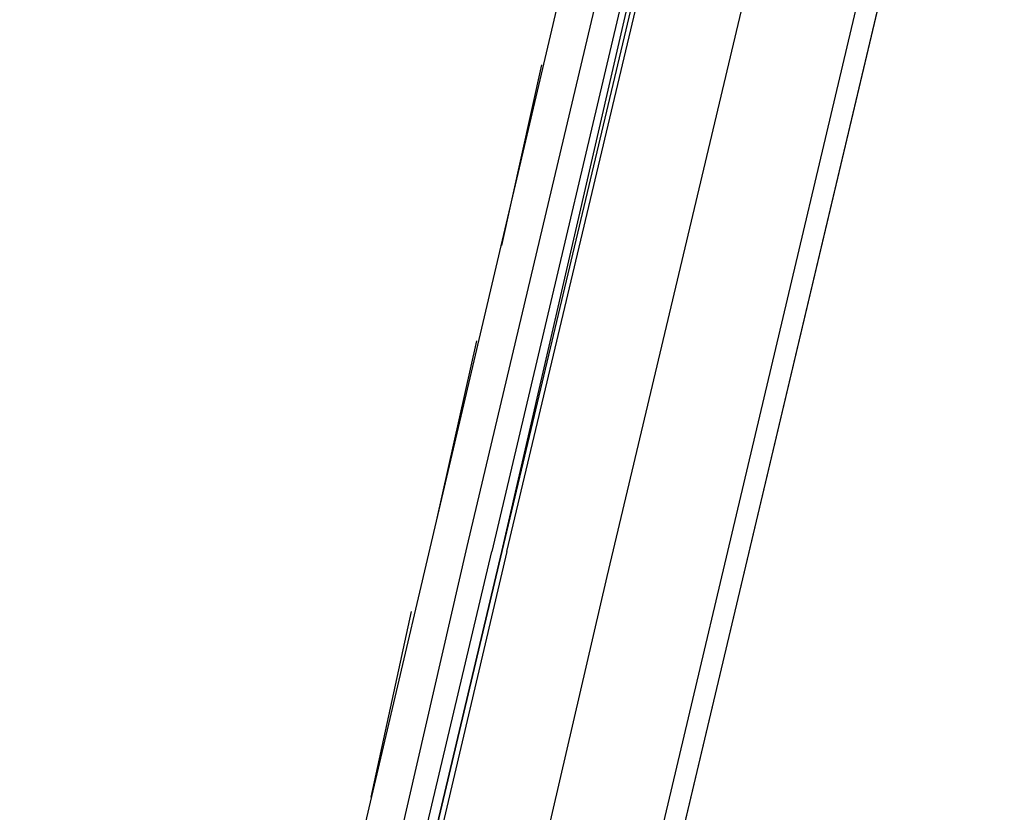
# Model space of a CAD drawing. Header units: feet. Extents: x -79 to 198, y -22 to 181.
# Tile 104 of 256: x 118.44 to 121.06, y 42.46 to 44.56. Entities that reach past the tile are written whole.
import ezdxf

# ---------------------------------------------------------------- set-up
doc = ezdxf.new("R2010")
doc.units = ezdxf.units.FT
doc.layers.add('A-LINEA', color=7, linetype='CONTINUOUS')

msp = doc.modelspace()

# ---------------------------------------------------------------- linework, layer by layer
at = {"layer": 'A-LINEA'}
for p, q in [((119.12, 41.4178), (120.8533, 48.7911)), ((119.8667, 41.2311), (121.6133, 48.6178)), ((119.72, 43.9644), (119.8267, 44.4444)), ((119.5467, 43.2311), (119.6533, 43.7111)), ((119.6267, 43.1644), (119.2533, 41.5378)), ((119.3733, 42.4978), (119.48, 42.9911))]:
    msp.add_line(p, q, dxfattribs=at)
for points in [[(118.2, 75.6978), (115.0667, 62.4578), (114.5867, 60.4578), (117.1867, 59.8444), (117, 59.0311), (123.76, 57.4311), (119.2267, 38.2978), (126.2667, 36.6311)], [(117, 59.0311), (123.76, 57.4311), (119.84, 40.8844)], [(119.7333, 43.1511), (120.1733, 45.0044), (120.16, 45.0044), (119.72, 43.1511), (120.1467, 45.0044), (120.1467, 45.0178), (120.1333, 45.0178), (119.6933, 43.1511)], [(120.08, 44.9644), (120.08, 44.9511), (120.0533, 44.9644), (119.6267, 43.1644)], [(119.5867, 41.2978), (120, 43.0844), (120.4267, 44.8844)], [(119.7333, 43.1511), (119.3333, 41.4444), (119.32, 41.4578), (119.72, 43.1511), (119.32, 41.4578), (119.3067, 41.4578), (119.2933, 41.4578), (119.6933, 43.1511)]]:
    msp.add_lwpolyline(points, dxfattribs=at)

doc.saveas('drawing.dxf')
